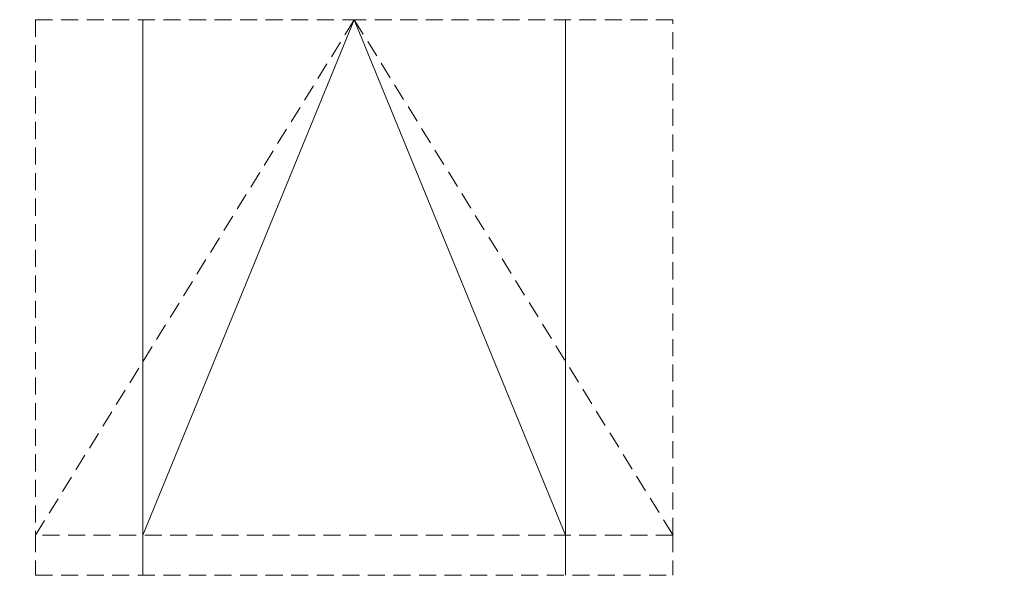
# Model space of a CAD drawing. Header units: millimetres. Extents: x -3034 to 546681, y -100001 to 133386.
# Tile 85 of 124: x 83082 to 83816, y -13762 to -13348. Entities that reach past the tile are written whole.
import ezdxf

# ---------------------------------------------------------------- set-up
doc = ezdxf.new("R2010")
doc.units = ezdxf.units.MM
doc.linetypes.add('ACAD_ISO03W100', pattern=[150, 60, -90])
doc.linetypes.add('DASHED', pattern=[19.05, 12.7, -6.35])
for name, color, linetype in [('___INST__AR_podstawy', 3, 'Continuous'), ('ELEK CIENKIE', 80, 'Continuous'), ('ELEK ODGROMÓWKA', 214, 'Continuous'), ('FLUID-CD-INS', 7, 'Continuous')]:
    doc.layers.add(name, color=color, linetype=linetype)

# ---------------------------------------------------------------- blocks, each defined once
blk = doc.blocks.new('iglice')
at = {"layer": 'ELEK CIENKIE', "color": 232, "linetype": 'ACAD_ISO03W100', "ltscale": 3}
blk.add_circle((-27813.9, 9135.33), 7540, dxfattribs=at)
blk = doc.blocks.new('wentDACH')
at = {"color": 8, "linetype": 'Continuous', "lineweight": 9, "extrusion": (1, 1.22465e-16, -3.06162e-16)}
for p, q in [((-102860.99, 29669.23, 5473.99), (-102703.49, 30053.23, 5473.99)), ((-102860.99, 30053.23, 5473.99), (-102860.99, 29669.23, 5473.99)), ((-102703.49, 30053.23, 5473.99), (-102545.99, 29669.23, 5473.99)), ((-102545.99, 29669.23, 5473.99), (-102545.99, 30053.23, 5473.99))]:
    blk.add_line(p, q, dxfattribs=at)
at = {"color": 8, "linetype": 'ByBlock', "lineweight": 9, "extrusion": (1, 1.22465e-16, -3.06162e-16)}
for p, q in [((-102860.99, 29669.23, 5473.99), (-102860.99, 29639.23, 5473.99)), ((-102545.99, 29639.23, 5473.99), (-102545.99, 29669.23, 5473.99))]:
    blk.add_line(p, q, dxfattribs=at)
at = {"layer": 'FLUID-CD-INS', "color": 8, "linetype": 'DASHED', "lineweight": 9, "extrusion": (1, 1.22465e-16, -3.06162e-16)}
for p, q in [((-102940.99, 30053.23, 5473.99), (-102940.99, 29669.23, 5473.99)), ((-102940.99, 30053.23, 5473.99), (-102703.49, 30053.23, 5473.99)), ((-102940.99, 29669.23, 5473.99), (-102703.49, 30053.23, 5473.99)), ((-102465.99, 30053.23, 5473.99), (-102703.49, 30053.23, 5473.99)), ((-102703.49, 30053.23, 5473.99), (-102465.99, 29669.23, 5473.99)), ((-102465.99, 29669.23, 5473.99), (-102465.99, 30053.23, 5473.99)), ((-102940.99, 29669.23, 5473.99), (-102940.99, 29639.23, 5473.99)), ((-102465.99, 29669.23, 5473.99), (-102940.99, 29669.23, 5473.99)), ((-102465.99, 29669.23, 5473.99), (-102465.99, 29639.23, 5473.99)), ((-102940.99, 29639.23, 5473.99), (-102465.99, 29639.23, 5473.99))]:
    blk.add_line(p, q, dxfattribs=at)

msp = doc.modelspace()

# ---------------------------------------------------------------- block references
at = {"layer": '___INST__AR_podstawy', "color": 210, "lineweight": 40}
msp.add_blockref('wentDACH', (186034.592, -43400.942), dxfattribs=at)
at = {"layer": 'ELEK ODGROMÓWKA'}
msp.add_blockref('iglice', (111335.99, -24243.943), dxfattribs=at)

doc.saveas('drawing.dxf')
